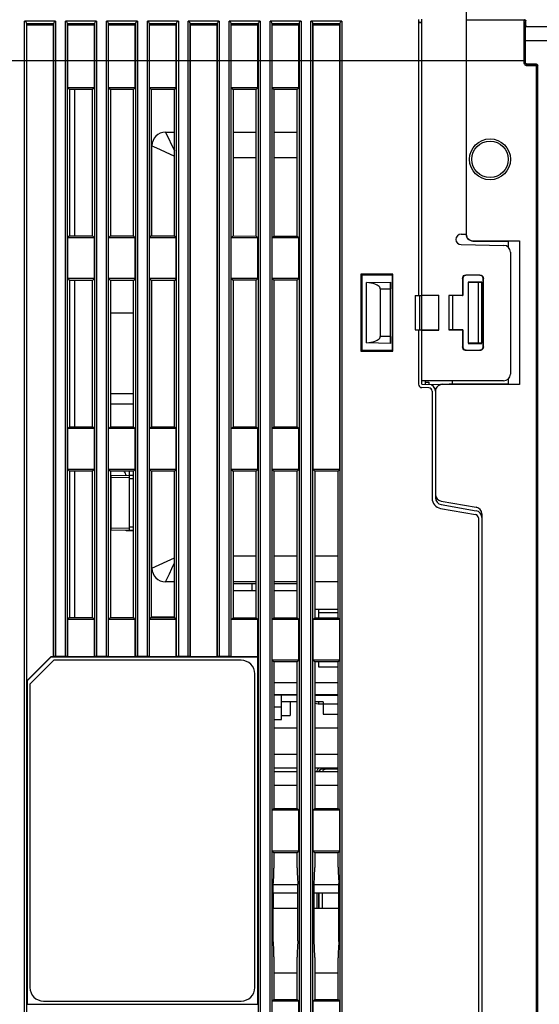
# Model space of a CAD drawing. Extents: x 28 to 410, y 36 to 287.
# Tile 20 of 40: x 147 to 166, y 195 to 231. Entities that reach past the tile are written whole.
import ezdxf

# ---------------------------------------------------------------- set-up
doc = ezdxf.new("R2010")
doc.units = 0
doc.header["$LTSCALE"] = 23.1
doc.layers.get('0').update_dxf_attribs({"linetype": 'CONTINUOUS'})

msp = doc.modelspace()

# ---------------------------------------------------------------- linework, layer by layer
at = {"color": 7, "linetype": 'CONTINUOUS'}
for p, q in [((163.3, 234.385), (163.3, 222.767)), ((147.106, 150.697), (147.106, 230.574)), ((148.243, 230.574), (147.106, 230.574)), ((147.181, 150.786), (147.181, 230.485)), ((147.181, 230.477), (147.181, 230.485)), ((147.186, 230.432), (147.181, 230.477)), ((148.168, 230.477), (147.181, 230.477)), ((147.186, 206.385), (147.186, 230.432)), ((148.164, 230.432), (147.186, 230.432)), ((148.169, 230.485), (148.164, 230.432)), ((148.164, 207.26), (148.164, 230.432)), ((148.169, 230.485), (148.169, 207.265)), ((148.243, 230.574), (148.243, 207.271)), ((148.606, 207.271), (148.606, 230.574)), ((149.743, 230.574), (148.606, 230.574)), ((148.681, 207.265), (148.681, 230.485)), ((148.686, 230.432), (148.681, 230.485)), ((149.668, 230.477), (148.681, 230.477)), ((148.686, 228.135), (148.686, 230.432)), ((149.664, 230.432), (148.686, 230.432)), ((149.669, 230.485), (149.664, 230.432)), ((149.664, 228.135), (149.664, 230.432)), ((149.669, 230.485), (149.669, 207.265)), ((149.743, 230.574), (149.743, 207.271)), ((150.106, 207.271), (150.106, 230.574)), ((151.243, 230.574), (150.106, 230.574)), ((150.181, 207.265), (150.181, 230.485)), ((150.186, 230.432), (150.181, 230.485)), ((151.168, 230.477), (150.181, 230.477)), ((150.186, 228.135), (150.186, 230.432)), ((151.164, 230.432), (150.186, 230.432)), ((151.169, 230.485), (151.164, 230.432)), ((151.164, 228.135), (151.164, 230.432)), ((151.169, 230.485), (151.169, 207.265)), ((151.243, 230.574), (151.243, 207.271)), ((151.606, 207.271), (151.606, 230.574)), ((152.743, 230.574), (151.606, 230.574)), ((151.681, 207.265), (151.681, 230.485)), ((151.686, 230.432), (151.681, 230.485)), ((152.668, 230.477), (151.681, 230.477)), ((151.686, 228.135), (151.686, 230.432)), ((152.664, 230.432), (151.686, 230.432)), ((152.669, 230.485), (152.664, 230.432)), ((152.664, 228.135), (152.664, 230.432)), ((152.669, 230.485), (152.669, 207.265)), ((152.743, 230.574), (152.743, 207.271)), ((153.106, 207.271), (153.106, 230.574)), ((154.243, 230.574), (153.106, 230.574)), ((153.181, 207.265), (153.181, 230.485)), ((153.186, 230.432), (153.181, 230.485)), ((154.168, 230.477), (153.181, 230.477)), ((153.186, 207.26), (153.186, 230.432)), ((154.164, 230.432), (153.186, 230.432)), ((154.169, 230.485), (154.164, 230.432)), ((154.164, 207.26), (154.164, 230.432)), ((154.169, 230.485), (154.169, 207.265)), ((154.243, 230.574), (154.243, 207.271)), ((154.606, 207.271), (154.606, 230.574)), ((155.743, 230.574), (154.606, 230.574)), ((154.681, 207.265), (154.681, 230.485)), ((154.686, 230.432), (154.681, 230.485)), ((155.668, 230.477), (154.681, 230.477)), ((154.686, 228.135), (154.686, 230.432)), ((155.664, 230.432), (154.686, 230.432)), ((155.669, 230.485), (155.664, 230.432)), ((155.664, 228.135), (155.664, 230.432)), ((155.669, 230.485), (155.669, 150.786)), ((155.743, 230.574), (155.743, 150.697)), ((156.106, 150.697), (156.106, 230.574)), ((157.243, 230.574), (156.106, 230.574)), ((156.181, 150.786), (156.181, 230.485)), ((156.186, 230.432), (156.181, 230.485)), ((157.168, 230.477), (156.181, 230.477)), ((156.186, 228.135), (156.186, 230.432)), ((157.164, 230.432), (156.186, 230.432)), ((157.169, 230.485), (157.164, 230.432)), ((157.164, 228.135), (157.164, 230.432)), ((157.169, 230.485), (157.169, 150.786)), ((157.243, 230.574), (157.243, 150.697)), ((157.606, 150.697), (157.606, 230.574)), ((158.743, 230.574), (157.606, 230.574)), ((157.681, 150.786), (157.681, 230.485)), ((157.681, 230.477), (157.681, 230.485)), ((157.686, 230.432), (157.681, 230.477)), ((158.668, 230.477), (157.681, 230.477)), ((157.686, 214.135), (157.686, 230.432)), ((158.664, 230.432), (157.686, 230.432)), ((158.669, 230.485), (158.664, 230.432)), ((158.664, 214.135), (158.664, 230.432)), ((158.669, 230.485), (158.669, 150.786)), ((158.743, 230.574), (158.743, 150.697)), ((161.55, 230.635), (161.55, 220.513)), ((161.59, 230.536), (161.55, 230.54)), ((161.675, 230.517), (161.55, 230.519)), ((161.626, 230.532), (161.59, 230.536)), ((161.652, 230.528), (161.626, 230.532)), ((161.675, 220.515), (161.675, 230.648)), ((165.421, 230.619), (163.3, 230.619)), ((165.438, 230.635), (165.421, 230.619)), ((165.488, 230.585), (165.471, 230.569)), ((165.488, 230.385), (165.488, 230.585)), ((165.469, 230.367), (165.488, 230.385)), ((184.301, 230.367), (165.469, 230.367)), ((165.488, 230.385), (184.301, 230.385)), ((165.465, 229.085), (165.465, 229.867)), ((165.465, 229.867), (166.675, 229.867)), ((139.08, 229.135), (163.3, 229.135)), ((165.459, 229.119), (163.3, 229.119)), ((165.459, 229.073), (165.409, 229.073)), ((165.465, 229.085), (165.468, 229.062)), ((165.54, 229.01), (165.534, 228.998)), ((165.534, 228.998), (165.534, 228.948)), ((165.534, 228.998), (165.843, 228.998)), ((165.54, 229.01), (165.85, 229.01)), ((165.85, 229.01), (165.843, 228.998)), ((165.843, 228.998), (165.843, 228.948)), ((165.534, 228.948), (165.843, 228.948)), ((165.868, 228.923), (165.868, 152.348)), ((165.918, 228.923), (165.868, 228.923)), ((165.925, 228.935), (165.918, 228.923)), ((165.918, 228.923), (165.918, 152.348)), ((165.925, 152.335), (165.925, 228.935)), ((148.686, 228.135), (148.755, 228.066)), ((149.664, 228.135), (148.686, 228.135)), ((149.596, 228.067), (148.755, 228.066)), ((148.755, 228.066), (148.755, 222.704)), ((148.95, 222.704), (148.95, 228.067)), ((149.664, 228.135), (149.596, 228.067)), ((149.596, 222.703), (149.596, 228.067)), ((150.186, 228.135), (150.253, 228.068)), ((151.164, 228.135), (150.186, 228.135)), ((151.097, 228.069), (150.253, 228.068)), ((150.253, 228.068), (150.253, 222.703)), ((151.164, 228.135), (151.097, 228.069)), ((151.097, 222.702), (151.097, 228.069)), ((151.686, 228.135), (151.751, 228.07)), ((152.664, 228.135), (151.686, 228.135)), ((151.751, 228.07), (151.751, 222.701)), ((152.599, 228.07), (151.751, 228.07)), ((152.664, 228.135), (152.599, 228.07)), ((152.599, 222.7), (152.599, 228.07)), ((154.686, 228.135), (154.748, 228.073)), ((155.664, 228.135), (154.686, 228.135)), ((155.602, 228.074), (154.748, 228.073)), ((154.748, 228.073), (154.748, 222.698)), ((155.664, 228.135), (155.602, 228.074)), ((155.602, 222.697), (155.602, 228.074)), ((156.186, 228.135), (156.247, 228.074)), ((157.164, 228.135), (156.186, 228.135)), ((157.104, 228.075), (156.247, 228.074)), ((156.247, 228.074), (156.247, 222.696)), ((157.164, 228.135), (157.104, 228.075)), ((157.104, 222.695), (157.104, 228.075)), ((152.275, 226.51), (152.599, 225.816)), ((152.277, 226.51), (152.599, 226.51)), ((154.748, 226.51), (155.602, 226.51)), ((156.247, 226.51), (157.104, 226.51)), ((151.775, 226.01), (151.83, 225.985)), ((151.775, 222.701), (151.775, 226.007)), ((154.748, 225.573), (155.602, 225.573)), ((156.247, 225.573), (157.104, 225.573)), ((148.686, 222.635), (148.755, 222.704)), ((148.686, 221.135), (148.686, 222.635)), ((149.664, 222.635), (148.686, 222.635)), ((148.755, 222.704), (149.596, 222.703)), ((149.664, 222.635), (149.596, 222.703)), ((149.664, 221.135), (149.664, 222.635)), ((150.186, 222.635), (150.253, 222.703)), ((150.186, 221.135), (150.186, 222.635)), ((151.164, 222.635), (150.186, 222.635)), ((150.253, 222.703), (151.097, 222.702)), ((151.164, 222.635), (151.097, 222.702)), ((151.164, 221.135), (151.164, 222.635)), ((151.686, 222.635), (151.751, 222.701)), ((151.686, 221.135), (151.686, 222.635)), ((152.664, 222.635), (151.686, 222.635)), ((151.751, 222.701), (152.599, 222.7)), ((152.664, 222.635), (152.599, 222.7)), ((152.664, 221.135), (152.664, 222.635)), ((154.686, 222.635), (154.748, 222.698)), ((154.686, 221.135), (154.686, 222.635)), ((155.664, 222.635), (154.686, 222.635)), ((154.748, 222.698), (155.602, 222.697)), ((155.664, 222.635), (155.602, 222.697)), ((155.664, 221.135), (155.664, 222.635)), ((156.186, 222.635), (156.247, 222.696)), ((156.186, 221.135), (156.186, 222.635)), ((157.164, 222.635), (156.186, 222.635)), ((156.247, 222.696), (157.104, 222.695)), ((157.164, 222.635), (157.104, 222.695)), ((157.164, 221.135), (157.164, 222.635)), ((163.112, 222.764), (163.3, 222.767)), ((163.55, 222.511), (163.55, 222.518)), ((163.55, 222.518), (165.25, 222.518)), ((163.55, 222.511), (164.835, 222.511)), ((164.835, 222.511), (165.25, 222.518)), ((164.835, 222.511), (164.835, 222.294)), ((165.25, 222.518), (165.25, 217.253)), ((163.112, 222.382), (164.679, 222.355)), ((164.925, 222.105), (164.925, 217.635)), ((148.686, 221.135), (148.755, 221.066)), ((149.664, 221.135), (148.686, 221.135)), ((149.596, 221.067), (148.755, 221.066)), ((148.755, 221.066), (148.755, 215.704)), ((148.95, 215.704), (148.95, 221.067)), ((149.664, 221.135), (149.596, 221.067)), ((149.596, 215.703), (149.596, 221.067)), ((150.186, 221.135), (150.253, 221.068)), ((151.164, 221.135), (150.186, 221.135)), ((151.097, 221.069), (150.253, 221.068)), ((150.253, 221.068), (150.253, 215.703)), ((151.164, 221.135), (151.097, 221.069)), ((151.097, 215.702), (151.097, 221.069)), ((151.686, 221.135), (151.751, 221.07)), ((152.664, 221.135), (151.686, 221.135)), ((151.751, 221.07), (151.751, 215.701)), ((152.599, 221.07), (151.751, 221.07)), ((151.775, 215.701), (151.775, 221.07)), ((152.664, 221.135), (152.599, 221.07)), ((152.599, 215.7), (152.599, 221.07)), ((154.686, 221.135), (154.748, 221.073)), ((155.664, 221.135), (154.686, 221.135)), ((155.602, 221.074), (154.748, 221.073)), ((154.748, 221.073), (154.748, 215.698)), ((155.664, 221.135), (155.602, 221.074)), ((155.602, 215.697), (155.602, 221.074)), ((156.186, 221.135), (156.247, 221.074)), ((157.164, 221.135), (156.186, 221.135)), ((157.104, 221.075), (156.247, 221.074)), ((156.247, 221.074), (156.247, 215.696)), ((157.164, 221.135), (157.104, 221.075)), ((157.104, 215.695), (157.104, 221.075)), ((159.442, 221.293), (159.442, 218.478)), ((159.476, 221.259), (159.442, 221.293)), ((160.61, 221.293), (159.442, 221.293)), ((159.476, 221.259), (159.476, 218.512)), ((160.599, 221.259), (159.476, 221.259)), ((160.599, 221.259), (160.61, 221.293)), ((160.599, 218.511), (160.599, 221.259)), ((160.61, 218.478), (160.61, 221.293)), ((163.168, 221.142), (163.168, 220.517)), ((163.174, 221.135), (163.168, 221.142)), ((163.174, 221.135), (163.174, 220.51)), ((163.299, 221.261), (163.293, 221.267)), ((163.806, 221.267), (163.293, 221.267)), ((163.8, 221.261), (163.299, 221.261)), ((163.8, 221.261), (163.806, 221.267)), ((163.925, 221.136), (163.931, 221.142)), ((163.925, 218.635), (163.925, 221.136)), ((163.931, 218.629), (163.931, 221.142)), ((159.65, 220.995), (160.523, 221.01)), ((159.65, 218.776), (159.65, 220.995)), ((160.15, 220.754), (160.519, 220.76)), ((160.15, 220.754), (160.15, 219.017)), ((160.519, 219.01), (160.519, 220.76)), ((160.525, 218.76), (160.525, 221.01)), ((163.875, 221.01), (163.375, 221.01)), ((163.375, 221.009), (163.375, 218.761)), ((163.375, 221.009), (163.75, 221.003)), ((163.75, 218.768), (163.75, 221.003)), ((163.875, 218.766), (163.875, 221.005)), ((161.425, 220.51), (161.675, 220.515)), ((161.425, 220.51), (161.425, 219.26)), ((161.601, 219.257), (161.601, 220.513)), ((161.675, 220.512), (162.3, 220.523)), ((161.675, 220.523), (162.3, 220.523)), ((161.675, 219.259), (161.675, 220.512)), ((162.3, 219.248), (162.3, 220.523)), ((162.668, 220.517), (162.668, 219.254)), ((162.668, 220.517), (162.675, 220.51)), ((163.168, 220.517), (162.668, 220.517)), ((162.675, 219.26), (162.675, 220.51)), ((163.174, 220.51), (162.675, 220.51)), ((162.8, 220.51), (162.8, 219.26)), ((163.168, 220.517), (163.174, 220.51)), ((150.253, 219.878), (151.097, 219.878)), ((151.751, 219.879), (151.775, 219.879)), ((161.425, 219.26), (161.675, 219.256)), ((161.55, 219.258), (161.55, 217.26)), ((162.3, 219.248), (161.675, 219.259)), ((161.675, 217.26), (161.675, 219.256)), ((161.675, 219.248), (162.3, 219.248)), ((162.668, 219.254), (162.675, 219.26)), ((162.668, 219.254), (163.168, 219.254)), ((163.174, 219.26), (162.675, 219.26)), ((163.168, 219.254), (163.174, 219.26)), ((163.168, 219.254), (163.168, 218.629)), ((163.174, 219.26), (163.174, 218.635)), ((160.519, 219.01), (160.15, 219.017)), ((159.476, 218.512), (159.442, 218.478)), ((159.476, 218.512), (160.599, 218.511)), ((160.523, 218.76), (159.65, 218.776)), ((160.61, 218.478), (160.599, 218.511)), ((163.174, 218.635), (163.168, 218.629)), ((163.299, 218.51), (163.293, 218.504)), ((163.293, 218.504), (163.806, 218.504)), ((163.299, 218.51), (163.8, 218.51)), ((163.75, 218.768), (163.375, 218.761)), ((163.375, 218.76), (163.875, 218.76)), ((163.8, 218.51), (163.806, 218.504)), ((163.925, 218.635), (163.931, 218.629)), ((159.442, 218.478), (160.61, 218.478)), ((164.835, 217.446), (164.835, 217.26)), ((151.775, 217.41), (151.751, 217.41)), ((151.775, 217.183), (151.751, 217.183)), ((151.775, 217.123), (151.751, 217.123)), ((161.927, 217.131), (161.672, 217.135)), ((164.675, 217.385), (161.675, 217.385)), ((161.675, 217.26), (162.364, 217.248)), ((161.8, 217.385), (161.8, 217.258)), ((161.8, 217.335), (161.925, 217.335)), ((161.925, 217.335), (161.925, 217.256)), ((162.376, 217.252), (162.425, 217.257)), ((162.425, 217.253), (162.425, 217.257)), ((162.425, 217.257), (162.681, 217.257)), ((162.425, 217.257), (162.711, 217.257)), ((162.425, 217.257), (162.425, 217.257)), ((165.25, 217.253), (162.425, 217.253)), ((162.717, 217.257), (162.681, 217.257)), ((162.681, 217.257), (162.681, 217.257)), ((162.75, 217.257), (162.711, 217.257)), ((162.775, 217.257), (162.732, 217.257)), ((162.778, 217.257), (162.738, 217.257)), ((162.817, 217.258), (162.772, 217.257)), ((162.8, 217.257), (162.778, 217.257)), ((162.823, 217.258), (162.79, 217.257)), ((162.8, 217.257), (162.8, 217.385)), ((162.862, 217.258), (162.837, 217.258)), ((162.897, 217.259), (162.873, 217.259)), ((162.909, 217.26), (162.92, 217.26)), ((164.835, 217.26), (162.92, 217.26)), ((165.25, 217.253), (164.835, 217.26)), ((150.254, 216.906), (150.254, 216.54)), ((151.097, 216.906), (150.254, 216.906)), ((162.05, 217.006), (162.05, 213.075)), ((162.175, 217.002), (162.175, 213.095)), ((150.254, 216.54), (151.097, 216.54)), ((148.686, 215.635), (148.755, 215.704)), ((148.686, 214.135), (148.686, 215.635)), ((149.664, 215.635), (148.686, 215.635)), ((148.755, 215.704), (149.596, 215.703)), ((149.664, 215.635), (149.596, 215.703)), ((149.664, 214.135), (149.664, 215.635)), ((150.186, 215.635), (150.253, 215.703)), ((150.186, 214.135), (150.186, 215.635)), ((151.164, 215.635), (150.186, 215.635)), ((150.253, 215.703), (151.097, 215.702)), ((151.164, 215.635), (151.097, 215.702)), ((151.164, 214.135), (151.164, 215.635)), ((151.686, 215.635), (151.751, 215.701)), ((151.686, 214.135), (151.686, 215.635)), ((152.664, 215.635), (151.686, 215.635)), ((151.751, 215.701), (152.599, 215.7)), ((152.664, 215.635), (152.599, 215.7)), ((152.664, 214.135), (152.664, 215.635)), ((154.686, 215.635), (154.748, 215.698)), ((154.686, 214.135), (154.686, 215.635)), ((155.664, 215.635), (154.686, 215.635)), ((154.748, 215.698), (155.602, 215.697)), ((155.664, 215.635), (155.602, 215.697)), ((155.664, 214.135), (155.664, 215.635)), ((156.186, 215.635), (156.247, 215.696)), ((156.186, 214.135), (156.186, 215.635)), ((157.164, 215.635), (156.186, 215.635)), ((156.247, 215.696), (157.104, 215.695)), ((157.164, 215.635), (157.104, 215.695)), ((157.164, 214.135), (157.164, 215.635)), ((148.686, 214.135), (148.755, 214.066)), ((149.664, 214.135), (148.686, 214.135)), ((149.596, 214.067), (148.755, 214.066)), ((148.755, 214.066), (148.755, 208.704)), ((148.95, 208.704), (148.95, 214.067)), ((149.664, 214.135), (149.596, 214.067)), ((149.596, 208.703), (149.596, 214.067)), ((150.186, 214.135), (150.253, 214.068)), ((151.164, 214.135), (150.186, 214.135)), ((151.097, 214.069), (150.253, 214.068)), ((150.253, 214.068), (150.253, 208.703)), ((150.273, 213.824), (150.253, 213.824)), ((150.95, 213.91), (150.273, 213.899)), ((150.95, 213.835), (150.273, 213.824)), ((150.273, 213.824), (150.273, 211.997)), ((150.95, 213.912), (150.95, 214.069)), ((150.95, 213.927), (151.097, 213.927)), ((151.097, 213.912), (150.95, 213.912)), ((150.95, 211.91), (150.95, 213.91)), ((151.164, 214.135), (151.097, 214.069)), ((151.097, 208.702), (151.097, 214.069)), ((151.686, 214.135), (151.751, 214.07)), ((152.664, 214.135), (151.686, 214.135)), ((151.751, 214.07), (151.751, 208.701)), ((152.599, 214.07), (151.751, 214.07)), ((151.775, 210.513), (151.775, 214.07)), ((152.664, 214.135), (152.599, 214.07)), ((152.599, 208.7), (152.599, 214.07)), ((154.686, 214.135), (154.748, 214.073)), ((155.664, 214.135), (154.686, 214.135)), ((155.602, 214.074), (154.748, 214.073)), ((154.748, 214.073), (154.748, 208.698)), ((155.664, 214.135), (155.602, 214.074)), ((155.602, 208.697), (155.602, 214.074)), ((156.186, 214.135), (156.247, 214.074)), ((157.164, 214.135), (156.186, 214.135)), ((157.104, 214.075), (156.247, 214.074)), ((156.247, 214.074), (156.247, 208.696)), ((157.164, 214.135), (157.104, 214.075)), ((157.104, 208.695), (157.104, 214.075)), ((157.686, 214.135), (157.745, 214.076)), ((158.664, 214.135), (157.686, 214.135)), ((158.605, 214.077), (157.745, 214.076)), ((157.745, 214.076), (157.745, 208.695)), ((158.664, 214.135), (158.605, 214.077)), ((158.605, 208.694), (158.605, 214.077)), ((151.097, 213.788), (150.95, 213.788)), ((162.381, 212.974), (163.668, 212.747)), ((162.381, 212.849), (163.668, 212.622)), ((162.359, 212.706), (163.646, 212.479)), ((163.875, 212.501), (163.875, 187.27)), ((150.95, 212.033), (151.097, 212.033)), ((163.75, 212.356), (163.75, 187.415)), ((150.273, 211.997), (150.253, 211.997)), ((150.273, 211.997), (150.273, 211.972)), ((150.273, 211.997), (150.95, 211.985)), ((150.273, 211.922), (150.95, 211.91)), ((150.827, 211.888), (150.827, 211.912)), ((151.097, 211.888), (150.827, 211.888)), ((150.95, 211.888), (150.95, 211.909)), ((150.95, 211.908), (151.097, 211.908)), ((151.097, 211.893), (150.95, 211.893)), ((155.602, 210.948), (154.748, 210.948)), ((157.104, 210.948), (156.247, 210.948)), ((158.605, 210.948), (157.745, 210.948)), ((151.775, 210.51), (152.599, 210.895)), ((152.275, 210.01), (152.3, 210.066)), ((152.599, 210.01), (152.277, 210.01)), ((155.602, 210.01), (154.748, 210.01)), ((154.748, 209.948), (155.602, 209.948)), ((155.45, 209.698), (155.45, 209.948)), ((157.104, 210.01), (156.247, 210.01)), ((156.247, 209.948), (157.104, 209.948)), ((158.605, 210.01), (157.745, 210.01)), ((154.748, 209.698), (155.602, 209.698)), ((156.247, 209.698), (157.104, 209.698)), ((158.605, 209), (157.745, 209)), ((157.9, 208.695), (157.9, 209)), ((158.605, 208.878), (157.9, 208.878)), ((148.686, 208.635), (148.755, 208.704)), ((148.686, 207.26), (148.686, 208.635)), ((149.664, 208.635), (148.686, 208.635)), ((148.755, 208.704), (149.596, 208.703)), ((149.664, 208.635), (149.596, 208.703)), ((149.664, 207.26), (149.664, 208.635)), ((150.186, 208.635), (150.253, 208.703)), ((150.186, 207.26), (150.186, 208.635)), ((151.164, 208.635), (150.186, 208.635)), ((150.253, 208.703), (151.097, 208.702)), ((151.164, 208.635), (151.097, 208.702)), ((151.164, 207.26), (151.164, 208.635)), ((151.686, 208.635), (151.751, 208.701)), ((151.686, 207.26), (151.686, 208.635)), ((152.664, 208.635), (151.686, 208.635)), ((152.599, 208.722), (151.751, 208.722)), ((151.751, 208.701), (152.599, 208.7)), ((152.664, 208.635), (152.599, 208.7)), ((152.664, 207.26), (152.664, 208.635)), ((154.686, 208.635), (154.748, 208.698)), ((154.686, 207.26), (154.686, 208.635)), ((155.664, 208.635), (154.686, 208.635)), ((154.748, 208.698), (155.602, 208.697)), ((155.664, 208.635), (155.602, 208.697)), ((155.664, 207.26), (155.664, 208.635)), ((156.186, 208.635), (156.247, 208.696)), ((156.186, 207.135), (156.186, 208.635)), ((157.164, 208.635), (156.186, 208.635)), ((156.247, 208.696), (157.104, 208.695)), ((157.164, 208.635), (157.104, 208.695)), ((157.164, 207.135), (157.164, 208.635)), ((157.686, 208.635), (157.745, 208.695)), ((157.686, 207.135), (157.686, 208.635)), ((158.664, 208.635), (157.686, 208.635)), ((157.745, 208.695), (158.605, 208.694)), ((158.664, 208.635), (158.605, 208.694)), ((158.664, 207.135), (158.664, 208.635)), ((147.186, 206.385), (148.061, 207.26)), ((148.065, 207.249), (147.196, 206.381)), ((148.175, 207.135), (147.3, 206.26)), ((148.061, 207.26), (148.065, 207.249)), ((148.164, 207.26), (148.061, 207.26)), ((155.653, 207.249), (148.065, 207.249)), ((148.169, 207.265), (148.164, 207.26)), ((155.05, 207.135), (148.175, 207.135)), ((148.606, 207.271), (148.243, 207.271)), ((148.686, 207.26), (148.681, 207.265)), ((149.664, 207.26), (148.686, 207.26)), ((149.669, 207.265), (149.664, 207.26)), ((150.106, 207.271), (149.743, 207.271)), ((150.186, 207.26), (150.181, 207.265)), ((151.164, 207.26), (150.186, 207.26)), ((151.169, 207.265), (151.164, 207.26)), ((151.606, 207.271), (151.243, 207.271)), ((151.686, 207.26), (151.681, 207.265)), ((152.664, 207.26), (151.686, 207.26)), ((152.669, 207.265), (152.664, 207.26)), ((153.106, 207.271), (152.743, 207.271)), ((153.186, 207.26), (153.181, 207.265)), ((154.164, 207.26), (153.186, 207.26)), ((154.169, 207.265), (154.164, 207.26)), ((154.606, 207.271), (154.243, 207.271)), ((154.686, 207.26), (154.681, 207.265)), ((155.664, 207.26), (154.686, 207.26)), ((155.664, 207.26), (155.653, 207.249)), ((155.653, 194.521), (155.653, 207.249)), ((156.186, 207.135), (156.247, 207.074)), ((157.164, 207.135), (156.186, 207.135)), ((157.104, 207.075), (156.247, 207.074)), ((156.247, 207.074), (156.247, 201.696)), ((157.164, 207.135), (157.104, 207.075)), ((157.104, 201.695), (157.104, 207.075)), ((157.686, 207.135), (157.745, 207.076)), ((158.664, 207.135), (157.686, 207.135)), ((158.605, 207.077), (157.745, 207.076)), ((157.745, 207.076), (157.745, 201.695)), ((157.9, 206.878), (157.9, 207.076)), ((158.664, 207.135), (158.605, 207.077)), ((158.605, 201.694), (158.605, 207.077)), ((155.55, 195.135), (155.55, 206.635)), ((158.605, 206.878), (157.9, 206.878)), ((147.186, 206.385), (147.196, 206.381)), ((147.196, 206.381), (147.196, 194.521)), ((147.3, 206.26), (147.3, 195.135)), ((156.247, 206.323), (157.104, 206.323)), ((157.745, 206.323), (158.605, 206.323)), ((157.104, 205.872), (156.247, 205.872)), ((158.605, 205.872), (157.745, 205.872)), ((157.104, 205.86), (156.247, 205.86)), ((156.525, 204.964), (156.525, 205.86)), ((157.104, 205.61), (156.525, 205.61)), ((156.85, 205.61), (156.85, 205.11)), ((157.745, 205.86), (158.605, 205.86)), ((158.05, 205.61), (157.745, 205.61)), ((157.745, 205.558), (157.875, 205.535)), ((157.875, 205.535), (158.605, 205.535)), ((157.9, 205.535), (157.9, 205.61)), ((158.05, 205.61), (158.05, 205.161)), ((156.525, 205.412), (156.247, 205.412)), ((158.05, 205.16), (158.605, 205.16)), ((156.247, 204.963), (156.525, 204.963)), ((156.525, 205.109), (156.85, 205.109)), ((157.104, 204.649), (156.247, 204.649)), ((158.605, 204.649), (157.745, 204.649)), ((157.104, 203.673), (156.247, 203.673)), ((158.605, 203.673), (157.745, 203.673)), ((157.104, 203.173), (156.247, 203.173)), ((157.104, 203.048), (156.247, 203.048)), ((158.605, 203.173), (157.745, 203.173)), ((158.605, 203.048), (157.745, 203.048)), ((158.02, 203.149), (158.02, 203.173)), ((158.025, 203.145), (158.02, 203.149)), ((158.233, 203.149), (158.02, 203.149)), ((158.605, 203.145), (158.025, 203.145)), ((158.605, 203.136), (158.147, 203.136)), ((158.233, 203.149), (158.233, 203.173)), ((158.401, 203.151), (158.383, 203.151)), ((158.426, 203.152), (158.401, 203.151)), ((158.426, 203.152), (158.432, 203.158)), ((158.432, 203.158), (158.432, 203.173)), ((158.432, 203.158), (158.605, 203.158)), ((156.247, 202.548), (157.104, 202.548)), ((157.745, 202.548), (158.605, 202.548)), ((156.186, 201.635), (156.247, 201.696)), ((156.186, 200.135), (156.186, 201.635)), ((157.164, 201.635), (156.186, 201.635)), ((156.247, 201.696), (157.104, 201.695)), ((157.164, 201.635), (157.104, 201.695)), ((157.164, 200.135), (157.164, 201.635)), ((157.686, 201.635), (157.745, 201.695)), ((157.686, 200.135), (157.686, 201.635)), ((158.664, 201.635), (157.686, 201.635)), ((157.745, 201.695), (158.605, 201.694)), ((158.664, 201.635), (158.605, 201.694)), ((158.664, 200.135), (158.664, 201.635)), ((156.186, 200.135), (156.247, 200.074)), ((157.164, 200.135), (156.186, 200.135)), ((157.164, 200.135), (157.104, 200.075)), ((157.686, 200.135), (157.745, 200.076)), ((158.664, 200.135), (157.686, 200.135)), ((158.664, 200.135), (158.605, 200.077)), ((157.104, 200.075), (156.247, 200.074)), ((156.247, 200.074), (156.247, 199.51)), ((157.104, 199.525), (157.104, 200.075)), ((158.605, 200.077), (157.745, 200.076)), ((157.745, 200.076), (157.745, 199.536)), ((158.605, 199.551), (158.605, 200.077)), ((156.22, 196.862), (156.22, 198.909)), ((157.13, 198.899), (156.22, 198.899)), ((157.13, 196.846), (157.13, 198.925)), ((157.719, 196.835), (157.719, 198.935)), ((158.631, 198.899), (157.719, 198.899)), ((158.631, 196.82), (158.631, 198.951)), ((157.13, 198.598), (156.22, 198.598)), ((156.236, 198.042), (156.236, 198.598)), ((157.113, 198.598), (157.113, 198.042)), ((158.631, 198.598), (157.719, 198.598)), ((157.82, 198.598), (157.82, 198.042)), ((157.895, 198.598), (157.895, 198.042)), ((157.9, 198.042), (157.9, 198.598)), ((158.022, 198.598), (158.022, 198.042)), ((156.22, 198.042), (157.13, 198.042)), ((157.719, 198.042), (158.631, 198.042)), ((156.247, 196.261), (156.247, 194.696)), ((157.104, 194.695), (157.104, 196.246)), ((157.745, 196.235), (157.745, 194.695)), ((158.605, 194.694), (158.605, 196.22)), ((156.247, 195.667), (157.104, 195.667)), ((157.745, 195.667), (158.605, 195.667)), ((156.186, 194.635), (156.247, 194.696)), ((156.247, 194.696), (157.104, 194.695)), ((157.164, 194.635), (157.104, 194.695)), ((157.686, 194.635), (157.745, 194.695)), ((157.745, 194.695), (158.605, 194.694)), ((158.664, 194.635), (158.605, 194.694)), ((147.186, 194.51), (147.196, 194.521)), ((147.196, 194.521), (155.653, 194.521)), ((147.8, 194.635), (155.05, 194.635)), ((155.664, 194.51), (155.653, 194.521)), ((156.186, 193.135), (156.186, 194.635)), ((157.164, 194.635), (156.186, 194.635)), ((157.164, 193.135), (157.164, 194.635)), ((157.686, 193.135), (157.686, 194.635)), ((158.664, 194.635), (157.686, 194.635)), ((158.664, 193.135), (158.664, 194.635))]:
    msp.add_line(p, q, dxfattribs=at)
for points in [[(147.181, 230.485), (147.177, 230.502), (147.17, 230.52), (147.159, 230.537), (147.144, 230.552), (147.126, 230.565), (147.106, 230.574)], [(148.243, 230.574), (148.223, 230.565), (148.205, 230.552), (148.19, 230.537), (148.179, 230.52), (148.172, 230.502), (148.169, 230.485)], [(148.681, 230.485), (148.677, 230.502), (148.67, 230.52), (148.659, 230.537), (148.644, 230.552), (148.626, 230.565), (148.606, 230.574)], [(149.743, 230.574), (149.723, 230.565), (149.705, 230.552), (149.69, 230.537), (149.679, 230.52), (149.672, 230.502), (149.669, 230.485)], [(150.181, 230.485), (150.177, 230.502), (150.17, 230.52), (150.159, 230.537), (150.144, 230.552), (150.126, 230.565), (150.106, 230.574)], [(151.243, 230.574), (151.223, 230.565), (151.205, 230.552), (151.19, 230.537), (151.179, 230.52), (151.172, 230.502), (151.169, 230.485)], [(151.681, 230.485), (151.677, 230.502), (151.67, 230.52), (151.659, 230.537), (151.644, 230.552), (151.626, 230.565), (151.606, 230.574)], [(152.743, 230.574), (152.723, 230.565), (152.705, 230.552), (152.69, 230.537), (152.679, 230.52), (152.672, 230.502), (152.669, 230.485)], [(153.181, 230.485), (153.177, 230.502), (153.17, 230.52), (153.159, 230.537), (153.144, 230.552), (153.126, 230.565), (153.106, 230.574)], [(154.243, 230.574), (154.223, 230.565), (154.205, 230.552), (154.19, 230.537), (154.179, 230.52), (154.172, 230.502), (154.169, 230.485)], [(154.681, 230.485), (154.677, 230.502), (154.67, 230.52), (154.659, 230.537), (154.644, 230.552), (154.626, 230.565), (154.606, 230.574)], [(155.743, 230.574), (155.723, 230.565), (155.705, 230.552), (155.69, 230.537), (155.679, 230.52), (155.672, 230.502), (155.669, 230.485)], [(156.181, 230.485), (156.177, 230.502), (156.17, 230.52), (156.159, 230.537), (156.144, 230.552), (156.126, 230.565), (156.106, 230.574)], [(157.243, 230.574), (157.223, 230.565), (157.205, 230.552), (157.19, 230.537), (157.179, 230.52), (157.172, 230.502), (157.169, 230.485)], [(157.681, 230.485), (157.677, 230.502), (157.67, 230.52), (157.659, 230.537), (157.644, 230.552), (157.626, 230.565), (157.606, 230.574)], [(158.743, 230.574), (158.723, 230.565), (158.705, 230.552), (158.69, 230.537), (158.679, 230.52), (158.672, 230.502), (158.669, 230.485)], [(161.675, 230.521), (161.669, 230.524), (161.652, 230.528)], [(165.421, 230.619), (165.42, 230.609), (165.418, 230.575), (165.417, 230.514), (165.415, 230.425), (165.414, 230.311), (165.412, 230.173), (165.411, 230.014), (165.41, 229.839), (165.41, 229.651), (165.409, 229.461), (165.409, 229.28), (165.409, 229.073)], [(165.471, 230.569), (165.469, 230.584), (165.462, 230.598), (165.451, 230.609), (165.437, 230.617), (165.421, 230.619)], [(165.438, 230.635), (165.453, 230.633), (165.467, 230.626), (165.478, 230.615), (165.485, 230.601), (165.488, 230.585)], [(165.471, 230.569), (165.47, 230.559), (165.468, 230.527), (165.467, 230.468), (165.465, 230.382), (165.464, 230.271), (165.462, 230.138), (165.461, 229.985), (165.46, 229.815), (165.46, 229.633), (165.459, 229.45), (165.459, 229.275), (165.459, 229.073)], [(165.465, 229.867), (165.465, 229.964), (165.465, 230.057), (165.466, 230.143), (165.466, 230.219), (165.467, 230.281), (165.467, 230.328), (165.468, 230.357), (165.469, 230.367)], [(165.409, 229.073), (165.412, 229.045), (165.421, 229.019), (165.436, 228.995), (165.456, 228.975), (165.479, 228.961), (165.506, 228.951), (165.534, 228.948)], [(165.459, 229.073), (165.461, 229.056), (165.466, 229.041), (165.475, 229.026), (165.487, 229.014), (165.501, 229.006), (165.517, 229), (165.534, 228.998)], [(165.468, 229.062), (165.479, 229.041), (165.496, 229.025), (165.517, 229.014), (165.54, 229.01)], [(165.843, 228.998), (165.853, 228.997), (165.864, 228.995), (165.876, 228.991), (165.887, 228.984), (165.899, 228.974), (165.909, 228.96), (165.916, 228.943), (165.918, 228.923)], [(165.85, 229.01), (165.873, 229.007), (165.894, 228.996), (165.91, 228.979), (165.921, 228.959), (165.925, 228.935)], [(165.843, 228.948), (165.847, 228.948), (165.85, 228.947), (165.854, 228.946), (165.858, 228.943), (165.862, 228.94), (165.865, 228.935), (165.868, 228.93), (165.868, 228.923)], [(151.83, 225.985), (152.072, 225.871), (152.26, 225.784), (152.599, 225.626)], [(163.3, 222.768), (163.306, 222.713), (163.324, 222.66), (163.354, 222.612), (163.394, 222.573), (163.441, 222.543), (163.494, 222.524), (163.55, 222.518)], [(163.55, 222.511), (163.494, 222.517), (163.441, 222.535), (163.394, 222.565), (163.354, 222.605), (163.324, 222.652), (163.306, 222.705), (163.3, 222.761)], [(163.168, 221.142), (163.174, 221.181), (163.192, 221.215), (163.22, 221.243), (163.254, 221.261), (163.293, 221.267)], [(163.299, 221.261), (163.261, 221.254), (163.226, 221.237), (163.198, 221.209), (163.181, 221.174), (163.174, 221.135)], [(163.925, 221.136), (163.919, 221.174), (163.901, 221.209), (163.873, 221.237), (163.839, 221.255), (163.8, 221.261)], [(163.806, 221.267), (163.845, 221.261), (163.88, 221.243), (163.907, 221.215), (163.925, 221.181), (163.931, 221.142)], [(160.15, 220.754), (160.144, 220.785), (160.129, 220.817), (160.104, 220.847), (160.071, 220.874), (160.03, 220.899), (159.984, 220.921), (159.93, 220.94), (159.871, 220.957), (159.804, 220.971), (159.731, 220.983), (159.65, 220.99)], [(160.523, 221.01), (160.522, 221.002), (160.521, 220.977), (160.52, 220.937), (160.519, 220.885), (160.519, 220.825), (160.519, 220.76)], [(163.75, 221.003), (163.782, 221.003), (163.812, 221.003), (163.838, 221.003), (163.858, 221.004), (163.87, 221.004), (163.875, 221.005)], [(159.65, 218.781), (159.731, 218.788), (159.804, 218.799), (159.871, 218.814), (159.93, 218.831), (159.984, 218.85), (160.03, 218.872), (160.071, 218.897), (160.104, 218.924), (160.129, 218.954), (160.144, 218.985), (160.15, 219.017)], [(160.519, 219.01), (160.519, 218.946), (160.519, 218.885), (160.52, 218.834), (160.521, 218.794), (160.522, 218.769), (160.523, 218.76)], [(163.293, 218.504), (163.254, 218.51), (163.22, 218.528), (163.192, 218.555), (163.174, 218.59), (163.168, 218.629)], [(163.174, 218.635), (163.181, 218.597), (163.198, 218.562), (163.226, 218.534), (163.261, 218.516), (163.299, 218.51)], [(163.875, 218.766), (163.87, 218.766), (163.858, 218.767), (163.838, 218.767), (163.812, 218.768), (163.782, 218.768), (163.75, 218.768)], [(163.8, 218.51), (163.839, 218.516), (163.873, 218.534), (163.901, 218.562), (163.919, 218.596), (163.925, 218.635)], [(163.931, 218.629), (163.925, 218.59), (163.907, 218.555), (163.88, 218.528), (163.845, 218.51), (163.806, 218.504)], [(162.425, 217.253), (162.369, 217.246), (162.316, 217.228), (162.269, 217.198), (162.229, 217.158), (162.199, 217.111), (162.181, 217.058), (162.175, 217.002)], [(162.175, 217.007), (162.179, 217.055), (162.194, 217.102), (162.217, 217.145), (162.248, 217.183), (162.286, 217.214), (162.329, 217.238), (162.376, 217.252)], [(162.425, 217.257), (162.376, 217.252), (162.364, 217.248)], [(162.817, 217.258), (162.854, 217.258), (162.884, 217.259)], [(162.884, 217.259), (162.907, 217.26), (162.92, 217.26)], [(162.909, 217.26), (162.908, 217.26), (162.906, 217.26), (162.902, 217.259), (162.897, 217.259)], [(150.273, 213.899), (150.273, 213.898), (150.273, 213.894), (150.273, 213.888), (150.273, 213.878), (150.273, 213.864), (150.273, 213.845), (150.273, 213.824)], [(150.825, 213.908), (150.821, 213.948), (150.802, 214.001), (150.772, 214.049), (150.753, 214.068)], [(150.273, 211.972), (150.273, 211.959), (150.273, 211.945), (150.273, 211.934), (150.273, 211.925), (150.273, 211.922)], [(152.3, 210.066), (152.413, 210.308), (152.501, 210.496), (152.599, 210.705)], [(148.243, 207.271), (148.221, 207.271), (148.201, 207.27), (148.185, 207.269), (148.174, 207.267), (148.169, 207.265)], [(148.681, 207.265), (148.675, 207.267), (148.664, 207.269), (148.648, 207.27), (148.628, 207.271), (148.606, 207.271)], [(149.743, 207.271), (149.721, 207.271), (149.701, 207.27), (149.685, 207.269), (149.674, 207.267), (149.669, 207.265)], [(150.181, 207.265), (150.175, 207.267), (150.164, 207.269), (150.148, 207.27), (150.128, 207.271), (150.106, 207.271)], [(151.243, 207.271), (151.221, 207.271), (151.201, 207.27), (151.185, 207.269), (151.174, 207.267), (151.169, 207.265)], [(151.681, 207.265), (151.675, 207.267), (151.664, 207.269), (151.648, 207.27), (151.628, 207.271), (151.606, 207.271)], [(152.743, 207.271), (152.721, 207.271), (152.701, 207.27), (152.685, 207.269), (152.674, 207.267), (152.669, 207.265)], [(153.181, 207.265), (153.175, 207.267), (153.164, 207.269), (153.148, 207.27), (153.128, 207.271), (153.106, 207.271)], [(154.243, 207.271), (154.221, 207.271), (154.201, 207.27), (154.185, 207.269), (154.174, 207.267), (154.169, 207.265)], [(154.681, 207.265), (154.675, 207.267), (154.664, 207.269), (154.648, 207.27), (154.628, 207.271), (154.606, 207.271)], [(157.888, 203.173), (157.879, 203.166), (157.847, 203.125), (157.827, 203.077), (157.823, 203.048)], [(158.02, 203.149), (157.988, 203.145), (157.958, 203.133), (157.932, 203.113), (157.912, 203.087), (157.899, 203.057), (157.898, 203.048)], [(158.025, 203.145), (157.986, 203.139), (157.951, 203.121), (157.923, 203.094), (157.906, 203.059), (157.904, 203.048)], [(158.147, 203.136), (158.115, 203.132), (158.084, 203.119), (158.059, 203.1), (158.039, 203.074), (158.028, 203.048)], [(158.383, 203.151), (158.358, 203.15), (158.341, 203.15), (158.32, 203.15), (158.294, 203.15), (158.265, 203.15), (158.233, 203.149)], [(158.426, 203.152), (158.411, 203.153), (158.395, 203.155), (158.38, 203.159), (158.364, 203.164), (158.349, 203.171), (158.344, 203.173)], [(158.426, 203.152), (158.398, 203.155), (158.372, 203.164), (158.358, 203.173)], [(158.377, 203.173), (158.394, 203.164), (158.432, 203.158)], [(156.22, 198.909), (156.228, 198.986), (156.234, 199.075), (156.24, 199.174), (156.243, 199.282), (156.246, 199.394), (156.247, 199.51)], [(157.104, 199.525), (157.104, 199.409), (157.107, 199.297), (157.11, 199.189), (157.116, 199.09), (157.122, 199.001), (157.13, 198.925)], [(157.719, 198.935), (157.726, 199.012), (157.733, 199.101), (157.738, 199.2), (157.742, 199.308), (157.744, 199.42), (157.745, 199.536)], [(158.605, 199.551), (158.606, 199.435), (158.608, 199.323), (158.612, 199.216), (158.617, 199.116), (158.624, 199.028), (158.631, 198.951)], [(156.247, 196.261), (156.246, 196.376), (156.243, 196.489), (156.24, 196.596), (156.234, 196.696), (156.228, 196.785), (156.22, 196.862)], [(157.13, 196.846), (157.122, 196.769), (157.116, 196.68), (157.11, 196.581), (157.107, 196.474), (157.104, 196.362), (157.104, 196.246)], [(157.745, 196.235), (157.744, 196.35), (157.742, 196.463), (157.738, 196.57), (157.733, 196.67), (157.726, 196.759), (157.719, 196.835)], [(158.631, 196.82), (158.624, 196.743), (158.617, 196.654), (158.612, 196.555), (158.608, 196.448), (158.606, 196.335), (158.605, 196.22)]]:
    msp.add_lwpolyline(points, dxfattribs=at)
for radius in [0.75, 0.669]:
    msp.add_circle((164.175, 225.51), radius, dxfattribs=at)
for centre, radius, start, end in [((165.547, 230.51), 0.125, 241.2812, 270), ((152.275, 226.01), 0.5, 90, 180), ((163.115, 222.573), 0.191, 91, 269), ((164.675, 222.105), 0.25, 0, 89), ((160.65, 218.954), 1.25, 199.9166, 200.6347), ((164.675, 217.635), 0.25, 270, 360), ((161.675, 217.26), 0.125, 180, 269), ((161.925, 217.006), 0.125, 0, 89), ((161.925, 217.006), 0.25, 0, 89), ((150.275, 213.824), 0.075, 91, 106.9292), ((162.425, 213.22), 0.25, 180, 260), ((162.425, 213.095), 0.25, 180, 260), ((162.425, 213.075), 0.375, 180, 260), ((163.625, 212.501), 0.25, 0, 80), ((163.625, 212.356), 0.125, 0, 80), ((163.625, 212.376), 0.25, 0, 80), ((150.275, 211.997), 0.075, 253.0343, 269), ((152.275, 210.51), 0.5, 180, 270), ((155.05, 206.635), 0.5, 0, 90), ((147.8, 195.135), 0.5, 180, 270), ((155.05, 195.135), 0.5, 270, 360)]:
    msp.add_arc(centre, radius, start, end, dxfattribs=at)

doc.saveas('drawing.dxf')
